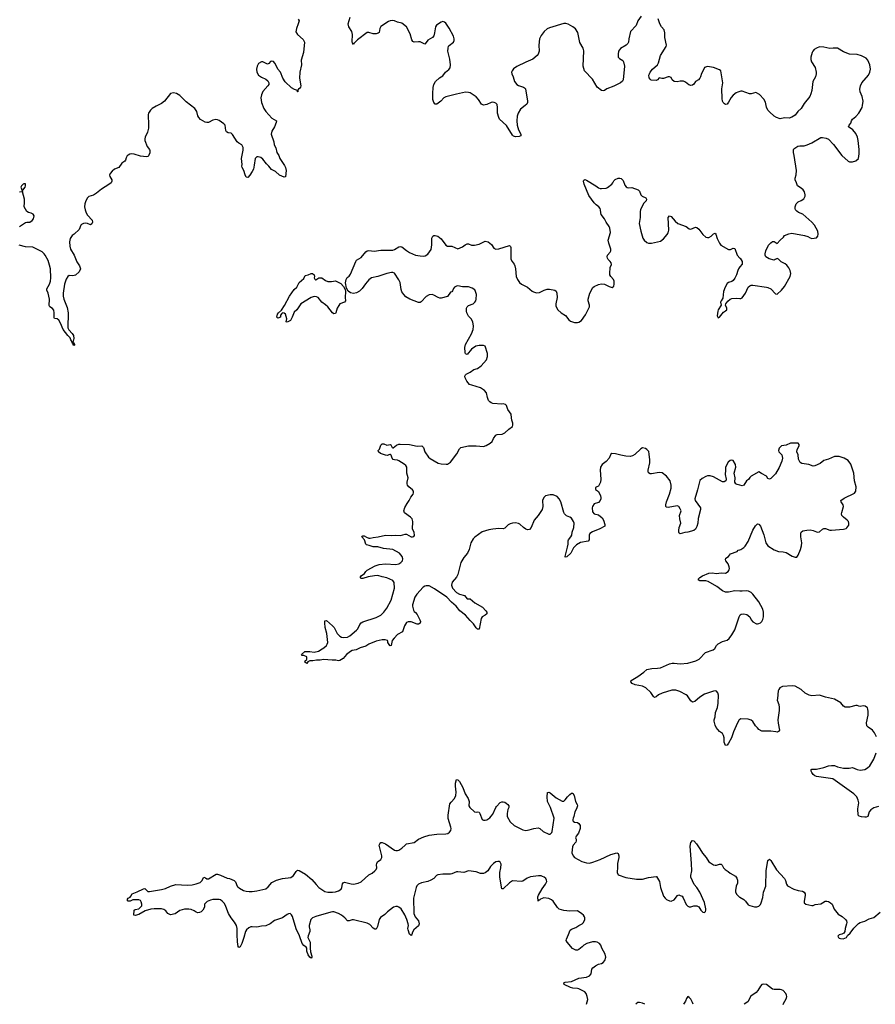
# Model space of a CAD drawing. Header units: inches. Extents: x 1839294 to 1929364, y 762242 to 909984.
# Tile 21 of 76: x 1910474 to 1921790, y 762247 to 775265. Entities that reach past the tile are written whole.
import ezdxf

# ---------------------------------------------------------------- set-up
doc = ezdxf.new("R2010")
doc.units = ezdxf.units.IN
doc.header["$MEASUREMENT"] = 0
for name, color, linetype in [('B9716', 7, 'Continuous'), ('B9717', 7, 'Continuous'), ('B9726', 7, 'Continuous'), ('B9727', 7, 'Continuous')]:
    doc.layers.add(name, color=color, linetype=linetype)

msp = doc.modelspace()

# ---------------------------------------------------------------- linework, layer by layer
at = {"layer": 'B9716', "color": 6, "elevation": 500}
for points in [[(1920000, 769110), (1919961, 769121), (1919945, 769130), (1919930, 769150), (1919938, 769210), (1919922, 769270), (1919944, 769350), (1919942, 769382), (1919910, 769435), (1919890, 769441), (1919870, 769437), (1919843, 769417), (1919808, 769350), (1919810, 769290), (1919802, 769270), (1919802, 769250), (1919819, 769190), (1919813, 769170), (1919790, 769153), (1919770, 769153), (1919650, 769220), (1919607, 769233), (1919570, 769234), (1919550, 769226), (1919500, 769200), (1919470, 769172), (1919440, 769050), (1919404, 768930), (1919408, 768910), (1919477, 768810), (1919479, 768790), (1919448, 768670), (1919442, 768610), (1919430, 768566), (1919412, 768530), (1919390, 768512), (1919309, 768491), (1919270, 768487), (1919210, 768467), (1919197, 768477), (1919191, 768490), (1919191, 768510), (1919197, 768550), (1919216, 768610), (1919205, 768665), (1919201, 768710), (1919220, 768770), (1919210, 768800), (1919190, 768827), (1919170, 768838), (1919050, 768815), (1919030, 768821), (1919021, 768830), (1919018, 768850), (1919027, 768890), (1919069, 768990), (1919088, 769070), (1919090, 769110), (1919076, 769170), (1919030, 769232), (1918970, 769272), (1918930, 769278), (1918830, 769260), (1918810, 769261), (1918792, 769272), (1918785, 769290), (1918784, 769310), (1918806, 769406), (1918808, 769448), (1918801, 769521), (1918794, 769554), (1918787, 769567), (1918770, 769584), (1918750, 769594), (1918710, 769603), (1918690, 769592), (1918610, 769517), (1918580, 769500), (1918549, 769491), (1918490, 769494), (1918426, 769506), (1918353, 769527), (1918305, 769530), (1918290, 769519), (1918271, 769469), (1918230, 769423), (1918178, 769382), (1918156, 769350), (1918149, 769310), (1918159, 769190), (1918154, 769150), (1918130, 769099), (1918105, 769090), (1918090, 769079), (1918087, 769070), (1918090, 769052), (1918117, 769037), (1918130, 769025), (1918155, 768970), (1918160, 768950), (1918158, 768930), (1918151, 768909), (1918130, 768881), (1918070, 768865), (1918050, 768830), (1918046, 768810), (1918050, 768760), (1918070, 768733), (1918130, 768719), (1918177, 768677), (1918193, 768650), (1918213, 768590), (1918214, 768570), (1918147, 768533), (1918048, 768492), (1918015, 768470), (1918004, 768450), (1918007, 768410), (1918004, 768390), (1917990, 768371), (1917890, 768354), (1917838, 768322), (1917797, 768283), (1917763, 768210), (1917710, 768162), (1917690, 768159), (1917686, 768170), (1917720, 768290), (1917726, 768330), (1917726, 768374), (1917731, 768390), (1917764, 768430), (1917774, 768450), (1917782, 768490), (1917803, 768550), (1917806, 768610), (1917799, 768630), (1917770, 768673), (1917750, 768688), (1917706, 768706), (1917678, 768730), (1917669, 768750), (1917631, 768890), (1917610, 768932), (1917581, 768961), (1917530, 768985), (1917490, 768985), (1917430, 768968), (1917406, 768950), (1917390, 768910), (1917392, 768828), (1917385, 768790), (1917332, 768710), (1917277, 768650), (1917237, 768550), (1917215, 768525), (1917190, 768520), (1917170, 768528), (1917138, 768550), (1917090, 768596), (1917070, 768606), (1917030, 768612), (1916990, 768608), (1916960, 768600), (1916933, 768587), (1916890, 768542), (1916870, 768534), (1916810, 768537), (1916730, 768529), (1916680, 768520), (1916590, 768492), (1916495, 768425), (1916470, 768402), (1916440, 768350), (1916419, 768261), (1916397, 768210), (1916347, 768153), (1916309, 768090), (1916269, 767930), (1916250, 767895), (1916193, 767827), (1916184, 767790), (1916200, 767750), (1916250, 767693), (1916290, 767669), (1916355, 767650), (1916390, 767607), (1916430, 767607), (1916494, 767554), (1916596, 767496), (1916640, 767450), (1916650, 767430), (1916650, 767410), (1916630, 767390), (1916591, 767369), (1916575, 767350), (1916550, 767206), (1916530, 767206), (1916510, 767225), (1916477, 767277), (1916430, 767323), (1916370, 767392), (1916296, 767450), (1916247, 767510), (1916183, 767563), (1916125, 767630), (1915962, 767742), (1915890, 767778), (1915870, 767782), (1915850, 767780), (1915830, 767774), (1915810, 767761), (1915725, 767670), (1915699, 767630), (1915668, 767530), (1915667, 767510), (1915680, 767460), (1915690, 767442), (1915710, 767426), (1915730, 767399), (1915766, 767330), (1915773, 767310), (1915772, 767288), (1915750, 767275), (1915730, 767273), (1915650, 767302), (1915610, 767303), (1915590, 767296), (1915564, 767250), (1915535, 767170), (1915470, 767136), (1915426, 767090), (1915402, 767058), (1915387, 766993), (1915373, 766987), (1915367, 766990), (1915343, 767030), (1915344, 767050), (1915338, 767058), (1915308, 767068), (1915268, 767068), (1915190, 767047), (1915091, 767009), (1915050, 766984), (1914979, 766961), (1914925, 766935), (1914870, 766923), (1914850, 766913), (1914798, 766870), (1914750, 766820), (1914710, 766793), (1914690, 766789), (1914657, 766797), (1914605, 766795), (1914494, 766806), (1914450, 766799), (1914401, 766799), (1914350, 766788), (1914311, 766789), (1914284, 766776), (1914270, 766755), (1914245, 766770), (1914249, 766790), (1914273, 766807), (1914270, 766842), (1914230, 766861), (1914210, 766859), (1914199, 766870), (1914244, 766910), (1914310, 766912), (1914370, 766905), (1914424, 766916), (1914475, 766945), (1914498, 766962), (1914530, 766990), (1914542, 767010), (1914548, 767030), (1914538, 767150), (1914516, 767230), (1914508, 767292), (1914510, 767318), (1914530, 767320), (1914613, 767250), (1914631, 767230), (1914674, 767150), (1914710, 767114), (1914730, 767101), (1914750, 767095), (1914810, 767103), (1914840, 767120), (1914930, 767194), (1914944, 767210), (1914973, 767270), (1914990, 767292), (1915010, 767306), (1915190, 767361), (1915250, 767392), (1915290, 767430), (1915330, 767486), (1915386, 767590), (1915429, 767750), (1915425, 767825), (1915411, 767851), (1915330, 767886), (1915270, 767897), (1915210, 767916), (1915167, 767913), (1915082, 767898), (1915010, 767879), (1914990, 767878), (1914975, 767890), (1914988, 767910), (1915036, 767944), (1915051, 767970), (1915070, 767987), (1915174, 768046), (1915230, 768062), (1915310, 768072), (1915450, 768064), (1915490, 768073), (1915513, 768087), (1915536, 768110), (1915541, 768139), (1915534, 768170), (1915499, 768210), (1915410, 768262), (1915287, 768273), (1915210, 768294), (1915150, 768295), (1915095, 768315), (1915062, 768322), (1915050, 768330), (1915036, 768390), (1915001, 768430), (1915005, 768435), (1915010, 768441), (1915030, 768443), (1915062, 768422), (1915090, 768412), (1915110, 768412), (1915150, 768421), (1915213, 768427), (1915310, 768451), (1915390, 768447), (1915450, 768452), (1915510, 768446), (1915570, 768465), (1915590, 768462), (1915650, 768430), (1915670, 768426), (1915687, 768433), (1915695, 768445), (1915689, 768490), (1915670, 768530), (1915673, 768630), (1915665, 768665), (1915644, 768690), (1915565, 768745), (1915554, 768770), (1915566, 768814), (1915597, 768870), (1915627, 768910), (1915649, 768951), (1915677, 768990), (1915680, 769010), (1915680, 769030), (1915671, 769050), (1915620, 769090), (1915605, 769110), (1915599, 769130), (1915599, 769150), (1915613, 769210), (1915595, 769270), (1915593, 769350), (1915580, 769370), (1915558, 769390), (1915490, 769432), (1915470, 769440), (1915430, 769444), (1915412, 769452), (1915398, 769470), (1915387, 769507), (1915377, 769517), (1915370, 769518), (1915336, 769504), (1915310, 769506), (1915244, 769530), (1915219, 769550), (1915215, 769570), (1915232, 769588), (1915250, 769641), (1915270, 769659), (1915290, 769657), (1915330, 769639), (1915374, 769650), (1915384, 769644), (1915398, 769610), (1915410, 769598), (1915414, 769606), (1915459, 769641), (1915487, 769653), (1915505, 769655), (1915630, 769648), (1915730, 769626), (1915791, 769631), (1915815, 769610), (1915833, 769550), (1915882, 769482), (1915902, 769462), (1916010, 769400), (1916048, 769392), (1916113, 769387), (1916130, 769390), (1916170, 769416), (1916257, 769523), (1916289, 769591), (1916310, 769609), (1916410, 769633), (1916510, 769633), (1916610, 769624), (1916645, 769635), (1916695, 769665), (1916722, 769690), (1916742, 769730), (1916770, 769770), (1916790, 769782), (1916853, 769787), (1916890, 769802), (1916942, 769850), (1916990, 769885), (1916996, 769904), (1916995, 769930), (1916983, 769970), (1916980, 770000)], [(1920000, 767710), (1919930, 767712), (1919850, 767696), (1919810, 767697), (1919770, 767712), (1919693, 767770), (1919578, 767838), (1919550, 767847), (1919467, 767847), (1919454, 767854), (1919448, 767870), (1919470, 767890), (1919505, 767910), (1919590, 767947), (1919630, 767951), (1919690, 767945), (1919750, 767953), (1919810, 767949), (1919843, 767970), (1919857, 767990), (1919863, 768010), (1919859, 768030), (1919842, 768070), (1919815, 768110), (1919809, 768130), (1919814, 768146), (1919848, 768170), (1919876, 768204), (1919964, 768236), (1919978, 768250), (1920000, 768257)], [(1920000, 766014), (1919990, 766008), (1919965, 765970), (1919914, 765850), (1919888, 765770), (1919850, 765699), (1919830, 765673), (1919810, 765669), (1919791, 765711), (1919790, 765770), (1919782, 765802), (1919767, 765827), (1919730, 765852), (1919685, 765905), (1919670, 765939), (1919657, 765990), (1919659, 766010), (1919672, 766050), (1919676, 766104), (1919701, 766170), (1919711, 766230), (1919714, 766334), (1919706, 766366), (1919690, 766388), (1919670, 766393), (1919648, 766388), (1919530, 766348), (1919467, 766310), (1919401, 766250), (1919370, 766243), (1919350, 766259), (1919306, 766326), (1919290, 766341), (1919205, 766385), (1919150, 766402), (1919098, 766402), (1918970, 766362), (1918922, 766338), (1918890, 766313), (1918870, 766304), (1918855, 766315), (1918821, 766370), (1918753, 766433), (1918710, 766453), (1918615, 766470), (1918575, 766490), (1918555, 766510), (1918562, 766530), (1918650, 766583), (1918730, 766639), (1918770, 766675), (1918833, 766687), (1918910, 766690), (1918950, 766698), (1919030, 766729), (1919070, 766750), (1919102, 766758), (1919130, 766759), (1919210, 766749), (1919310, 766757), (1919417, 766790), (1919461, 766810), (1919543, 766897), (1919644, 766936), (1919666, 766950), (1919690, 766990), (1919710, 767012), (1919770, 767043), (1919830, 767061), (1919858, 767082), (1919891, 767130), (1919930, 767199), (1919991, 767369), (1920000, 767388)], [(1917972, 762249), (1917986, 762310), (1917978, 762350), (1917964, 762390), (1917950, 762410), (1917870, 762453), (1917850, 762458), (1917790, 762459), (1917758, 762470), (1917673, 762510), (1917669, 762530), (1917690, 762538), (1917772, 762548), (1917870, 762591), (1917972, 762608), (1918010, 762624), (1918030, 762650), (1918042, 762710), (1918055, 762730), (1918090, 762758), (1918130, 762776), (1918170, 762786), (1918190, 762798), (1918212, 762828), (1918224, 762870), (1918219, 762910), (1918175, 762990), (1918158, 763030), (1918142, 763050), (1918110, 763067), (1918090, 763073), (1918050, 763073), (1917975, 763050), (1917936, 763030), (1917914, 763006), (1917867, 762973), (1917850, 762965), (1917830, 762964), (1917810, 762970), (1917787, 762987), (1917714, 763070), (1917703, 763090), (1917704, 763110), (1917734, 763170), (1917754, 763226), (1917770, 763241), (1917830, 763261), (1917870, 763289), (1917915, 763310), (1917932, 763330), (1917947, 763370), (1917950, 763390), (1917945, 763405), (1917930, 763427), (1917910, 763445), (1917850, 763483), (1917750, 763479), (1917670, 763489), (1917610, 763504), (1917586, 763526), (1917530, 763610), (1917508, 763628), (1917470, 763645), (1917407, 763653), (1917363, 763637), (1917350, 763625), (1917337, 763623), (1917330, 763609), (1917328, 763668), (1917334, 763690), (1917384, 763776), (1917430, 763834), (1917444, 763870), (1917443, 763890), (1917432, 763910), (1917410, 763930), (1917390, 763938), (1917370, 763944), (1917334, 763946), (1917230, 763933), (1917187, 763913), (1917130, 763875), (1917110, 763870), (1916990, 763878), (1916950, 763852), (1916870, 763776), (1916850, 763774), (1916824, 763930), (1916826, 763990), (1916839, 764050), (1916841, 764101), (1916828, 764128), (1916815, 764135), (1916797, 764137), (1916770, 764130), (1916742, 764110), (1916701, 764070), (1916666, 764010), (1916630, 763984), (1916610, 763977), (1916570, 763978), (1916510, 763998), (1916410, 764010), (1916350, 763990), (1916270, 764000), (1916250, 763999), (1916190, 763973), (1916170, 763969), (1916070, 763968), (1916002, 763958), (1915987, 763950), (1915949, 763910), (1915913, 763887), (1915870, 763871), (1915787, 763853), (1915750, 763835), (1915727, 763813), (1915717, 763790), (1915684, 763650), (1915686, 763450), (1915705, 763405), (1915748, 763350), (1915758, 763310), (1915750, 763285), (1915688, 763232), (1915670, 763202), (1915661, 763170), (1915650, 763157), (1915630, 763175), (1915610, 763234), (1915607, 763250), (1915614, 763290), (1915611, 763310), (1915593, 763370), (1915568, 763430), (1915517, 763510), (1915490, 763533), (1915470, 763540), (1915450, 763542), (1915418, 763530), (1915339, 763470), (1915304, 763436), (1915244, 763396), (1915229, 763370), (1915206, 763274), (1915190, 763241), (1915170, 763241), (1915150, 763255), (1915103, 763303), (1915070, 763320), (1914890, 763365), (1914870, 763365), (1914830, 763350), (1914810, 763350), (1914772, 763392), (1914730, 763427), (1914690, 763448), (1914630, 763469), (1914610, 763471), (1914590, 763466), (1914390, 763410), (1914348, 763390), (1914326, 763370), (1914301, 763290), (1914302, 763270), (1914313, 763230), (1914313, 763210), (1914287, 763153), (1914286, 763130), (1914314, 763070), (1914315, 762990), (1914322, 762942), (1914338, 762882), (1914339, 762870), (1914330, 762859), (1914310, 762869), (1914290, 762902), (1914270, 762949), (1914270, 762990), (1914262, 763002), (1914230, 763024), (1914210, 763050), (1914173, 763153), (1914130, 763245), (1914080, 763410), (1914070, 763432), (1914050, 763448), (1914030, 763444), (1914010, 763433), (1913950, 763392), (1913846, 763354), (1913786, 763310), (1913730, 763284), (1913670, 763282), (1913610, 763265), (1913550, 763272), (1913530, 763270), (1913503, 763257), (1913473, 763230), (1913461, 763210), (1913440, 763130), (1913410, 763049), (1913390, 763009), (1913370, 762998), (1913364, 763010), (1913355, 763075), (1913349, 763169), (1913349, 763250), (1913340, 763290), (1913315, 763335), (1913272, 763390), (1913234, 763450), (1913202, 763542), (1913181, 763581), (1913152, 763612), (1913130, 763627), (1913110, 763632), (1913029, 763631), (1912996, 763624), (1912955, 763605), (1912934, 763590), (1912919, 763570), (1912916, 763530), (1912895, 763490), (1912873, 763470), (1912850, 763460), (1912830, 763458), (1912810, 763465), (1912783, 763483), (1912741, 763501), (1912710, 763507), (1912653, 763507), (1912594, 763486), (1912530, 763444), (1912470, 763432), (1912450, 763439), (1912434, 763450), (1912405, 763485), (1912382, 763502), (1912350, 763508), (1912251, 763509), (1912210, 763505), (1912135, 763485), (1912050, 763436), (1912001, 763421), (1911985, 763425), (1911989, 763491), (1912000, 763500), (1912049, 763510), (1912089, 763550), (1912089, 763570), (1912080, 763600), (1912070, 763618), (1912050, 763629), (1911970, 763629), (1911934, 763610), (1911910, 763609), (1911895, 763630), (1911909, 763650), (1911935, 763665), (1911944, 763676), (1911963, 763710), (1912027, 763733), (1912110, 763776), (1912130, 763778), (1912170, 763739), (1912190, 763739), (1912350, 763764), (1912401, 763779), (1912469, 763810), (1912538, 763830), (1912690, 763821), (1912753, 763827), (1912810, 763840), (1912862, 763858), (1912882, 763878), (1912910, 763926), (1912930, 763919), (1912950, 763904), (1912970, 763906), (1913074, 763966), (1913090, 763966), (1913130, 763955), (1913216, 763916), (1913250, 763910), (1913310, 763884), (1913327, 763867), (1913350, 763810), (1913359, 763799), (1913381, 763781), (1913434, 763754), (1913470, 763743), (1913510, 763738), (1913550, 763738), (1913610, 763747), (1913730, 763776), (1913760, 763800), (1913810, 763857), (1913870, 763889), (1913951, 763909), (1914058, 763922), (1914094, 763950), (1914130, 764001), (1914150, 764019), (1914170, 764018), (1914253, 763970), (1914339, 763899), (1914393, 763830), (1914432, 763792), (1914510, 763740), (1914550, 763730), (1914610, 763728), (1914650, 763733), (1914690, 763746), (1914724, 763770), (1914735, 763790), (1914742, 763838), (1914750, 763855), (1914770, 763863), (1914860, 763840), (1914890, 763836), (1914952, 763850), (1914990, 763868), (1915090, 763959), (1915137, 763983), (1915170, 764010), (1915187, 764030), (1915196, 764050), (1915194, 764090), (1915198, 764110), (1915208, 764130), (1915250, 764162), (1915262, 764190), (1915262, 764210), (1915230, 764350), (1915236, 764370), (1915250, 764387), (1915270, 764385), (1915310, 764367), (1915430, 764285), (1915450, 764279), (1915470, 764280), (1915490, 764287), (1915529, 764310), (1915570, 764353), (1915590, 764367), (1915690, 764386), (1915750, 764430), (1915817, 764463), (1915890, 764484), (1915990, 764498), (1916110, 764499), (1916135, 764505), (1916159, 764521), (1916175, 764545), (1916179, 764570), (1916176, 764590), (1916142, 764702), (1916141, 764750), (1916164, 764896), (1916179, 764921), (1916225, 764970), (1916240, 765010), (1916245, 765050), (1916237, 765130), (1916239, 765170), (1916250, 765219), (1916270, 765217), (1916290, 765193), (1916335, 765115), (1916366, 765030), (1916406, 764970), (1916417, 764930), (1916415, 764870), (1916427, 764850), (1916490, 764794), (1916510, 764788), (1916530, 764791), (1916550, 764786), (1916561, 764770), (1916591, 764691), (1916610, 764681), (1916630, 764681), (1916650, 764685), (1916690, 764712), (1916710, 764733), (1916730, 764763), (1916769, 764850), (1916778, 764862), (1916830, 764916), (1916850, 764926), (1916870, 764926), (1916890, 764920), (1916908, 764908), (1916928, 764890), (1916942, 764870), (1916943, 764850), (1916930, 764822), (1916920, 764770), (1916921, 764730), (1916959, 764659), (1917012, 764612), (1917130, 764556), (1917170, 764544), (1917210, 764552), (1917272, 764572), (1917330, 764580), (1917352, 764572), (1917396, 764530), (1917470, 764496), (1917490, 764496), (1917510, 764517), (1917514, 764530), (1917543, 764710), (1917493, 764850), (1917456, 764930), (1917448, 764990), (1917453, 765047), (1917470, 765053), (1917490, 765044), (1917570, 764975), (1917650, 764935), (1917670, 764933), (1917690, 764950), (1917719, 764990), (1917750, 765022), (1917770, 765037), (1917790, 765037), (1917808, 765010), (1917826, 764930), (1917845, 764890), (1917849, 764870), (1917838, 764830), (1917818, 764790), (1917804, 764730), (1917793, 764710), (1917788, 764690), (1917790, 764678), (1917793, 764670), (1917810, 764656), (1917850, 764650), (1917870, 764639), (1917885, 764610), (1917888, 764590), (1917888, 764570), (1917865, 764510), (1917834, 764470), (1917825, 764450), (1917833, 764430), (1917833, 764410), (1917827, 764393), (1917793, 764350), (1917783, 764330), (1917774, 764250), (1917792, 764210), (1917813, 764190), (1917910, 764136), (1917970, 764116), (1918010, 764113), (1918055, 764125), (1918150, 764162), (1918290, 764230), (1918371, 764250), (1918390, 764239), (1918398, 764210), (1918398, 764190), (1918382, 764110), (1918381, 764059), (1918374, 763990), (1918390, 763961), (1918490, 763925), (1918630, 763902), (1918710, 763902), (1918790, 763924), (1918890, 763939), (1918896, 763936), (1918936, 763870), (1918950, 763790), (1918990, 763679), (1919010, 763650), (1919030, 763634), (1919070, 763615), (1919090, 763611), (1919129, 763630), (1919172, 763688), (1919190, 763693), (1919210, 763688), (1919235, 763675), (1919250, 763657), (1919290, 763567), (1919310, 763544), (1919330, 763535), (1919350, 763535), (1919390, 763548), (1919431, 763551), (1919457, 763537), (1919484, 763490), (1919510, 763467), (1919530, 763459), (1919544, 763476), (1919549, 763490), (1919549, 763511), (1919530, 763595), (1919468, 763730), (1919430, 763790), (1919396, 763830), (1919351, 763930), (1919350, 763950), (1919361, 764010), (1919360, 764110), (1919340, 764340), (1919350, 764386), (1919370, 764411), (1919390, 764407), (1919427, 764367), (1919470, 764304), (1919504, 764244), (1919552, 764190), (1919590, 764133), (1919610, 764116), (1919650, 764091), (1919670, 764086), (1919690, 764086), (1919730, 764098), (1919750, 764099), (1919765, 764085), (1919783, 764050), (1919803, 764030), (1919844, 764004), (1919870, 763980), (1919940, 763940), (1919957, 763917), (1919967, 763887), (1919967, 763850), (1919950, 763810), (1919941, 763750), (1919942, 763730), (1919959, 763699), (1919988, 763670), (1920000, 763663)], [(1919380, 762248), (1919372, 762272), (1919350, 762314), (1919330, 762339), (1919310, 762349), (1919294, 762326), (1919280, 762290), (1919254, 762248)], [(1918740, 762248), (1918710, 762263), (1918670, 762273), (1918650, 762270), (1918626, 762254), (1918622, 762248)]]:
    msp.add_lwpolyline(points, dxfattribs=at)
at = {"layer": 'B9717', "color": 6, "elevation": 500}
for points in [[(1914159, 775270), (1914168, 775250), (1914159, 775210), (1914133, 775150), (1914126, 775106), (1914148, 775070), (1914224, 775004), (1914239, 774970), (1914226, 774830), (1914195, 774730), (1914201, 774670), (1914178, 774570), (1914175, 774490), (1914192, 774390), (1914186, 774374), (1914170, 774353), (1914162, 774350), (1914152, 774330), (1914154, 774310), (1914148, 774310), (1914146, 774330), (1914110, 774343), (1914070, 774365), (1913983, 774443), (1913954, 774490), (1913922, 774570), (1913887, 774610), (1913872, 774650), (1913849, 774690), (1913830, 774712), (1913810, 774717), (1913790, 774713), (1913770, 774685), (1913750, 774679), (1913690, 774709), (1913670, 774709), (1913634, 774686), (1913615, 774650), (1913607, 774610), (1913611, 774570), (1913631, 774530), (1913670, 774503), (1913730, 774477), (1913755, 774455), (1913768, 774430), (1913768, 774410), (1913756, 774390), (1913690, 774315), (1913670, 774273), (1913664, 774230), (1913672, 774172), (1913704, 774090), (1913730, 774050), (1913810, 773965), (1913871, 773930), (1913867, 773907), (1913846, 773850), (1913808, 773790), (1913800, 773750), (1913833, 773650), (1913839, 773610), (1913860, 773570), (1913875, 773510), (1913900, 773470), (1913916, 773430), (1913977, 773337), (1913988, 773310), (1913998, 773270), (1913990, 773188), (1913970, 773183), (1913910, 773210), (1913857, 773257), (1913804, 773284), (1913768, 773330), (1913738, 773358), (1913690, 773421), (1913663, 773443), (1913630, 773453), (1913610, 773450), (1913586, 773430), (1913577, 773343), (1913565, 773290), (1913550, 773260), (1913519, 773210), (1913490, 773179), (1913470, 773181), (1913454, 773214), (1913438, 773270), (1913415, 773310), (1913412, 773330), (1913415, 773350), (1913406, 773430), (1913430, 773542), (1913430, 773574), (1913410, 773610), (1913372, 773632), (1913351, 773651), (1913290, 773749), (1913270, 773763), (1913230, 773770), (1913210, 773781), (1913201, 773801), (1913190, 773869), (1913176, 773890), (1913110, 773932), (1913090, 773942), (1913070, 773945), (1913030, 773935), (1912970, 773906), (1912950, 773904), (1912929, 773909), (1912867, 773947), (1912845, 773970), (1912830, 773995), (1912816, 774050), (1912791, 774091), (1912677, 774177), (1912590, 774262), (1912546, 774290), (1912510, 774296), (1912470, 774289), (1912390, 774189), (1912350, 774159), (1912278, 774122), (1912226, 774090), (1912206, 774070), (1912178, 774030), (1912171, 774010), (1912178, 773870), (1912176, 773830), (1912163, 773777), (1912135, 773710), (1912131, 773689), (1912131, 773670), (1912159, 773590), (1912190, 773550), (1912195, 773535), (1912195, 773505), (1912177, 773463), (1912170, 773457), (1912150, 773454), (1912110, 773457), (1912070, 773462), (1911990, 773488), (1911950, 773490), (1911930, 773485), (1911910, 773475), (1911897, 773463), (1911881, 773439), (1911872, 773408), (1911864, 773396), (1911825, 773370), (1911787, 773313), (1911730, 773290), (1911699, 773261), (1911671, 773230), (1911663, 773210), (1911668, 773190), (1911693, 773150), (1911693, 773130), (1911682, 773110), (1911653, 773087), (1911555, 773025), (1911490, 772970), (1911450, 772947), (1911390, 772927), (1911370, 772909), (1911347, 772870), (1911336, 772830), (1911332, 772790), (1911340, 772750), (1911352, 772710), (1911370, 772679), (1911434, 772614), (1911436, 772590), (1911430, 772567), (1911410, 772555), (1911371, 772571), (1911346, 772574), (1911318, 772570), (1911290, 772556), (1911284, 772550), (1911260, 772490), (1911194, 772430), (1911166, 772410), (1911140, 772370), (1911134, 772326), (1911137, 772270), (1911148, 772230), (1911193, 772153), (1911230, 772065), (1911264, 772010), (1911276, 771970), (1911259, 771930), (1911213, 771887), (1911178, 771878), (1911130, 771883), (1911110, 771870), (1911090, 771836), (1911065, 771770), (1911049, 771650), (1911051, 771610), (1911059, 771570), (1911100, 771460), (1911113, 771390), (1911111, 771190), (1911123, 771163), (1911170, 771118), (1911187, 771090), (1911192, 771050), (1911178, 770998), (1911190, 770991), (1911201, 770970), (1911198, 770962), (1911190, 770959), (1911182, 770970), (1911181, 770979), (1911186, 770986), (1911170, 770989), (1911167, 771007), (1911150, 771034), (1911141, 771061), (1911110, 771090), (1911050, 771167), (1911014, 771254), (1910992, 771292), (1910970, 771309), (1910935, 771315), (1910930, 771322), (1910932, 771388), (1910924, 771424), (1910906, 771446), (1910874, 771470), (1910866, 771486), (1910870, 771570), (1910851, 771650), (1910832, 771690), (1910832, 771708), (1910870, 771770), (1910881, 771810), (1910886, 771854), (1910880, 771970), (1910870, 772019), (1910850, 772082), (1910813, 772153), (1910799, 772170), (1910770, 772195), (1910650, 772257), (1910550, 772262), (1910465, 772285)], [(1918691, 775310), (1918651, 775250), (1918626, 775190), (1918553, 775107), (1918528, 775010), (1918525, 774970), (1918516, 774950), (1918495, 774930), (1918418, 774882), (1918393, 774850), (1918387, 774810), (1918391, 774770), (1918405, 774750), (1918450, 774727), (1918460, 774710), (1918474, 774650), (1918455, 774470), (1918447, 774453), (1918419, 774430), (1918330, 774386), (1918241, 774350), (1918210, 774329), (1918190, 774323), (1918170, 774329), (1918110, 774374), (1918050, 774477), (1917944, 774590), (1917926, 774650), (1917934, 774854), (1917924, 774890), (1917883, 774963), (1917854, 775094), (1917824, 775144), (1917791, 775171), (1917728, 775208), (1917696, 775216), (1917670, 775216), (1917481, 775159), (1917450, 775144), (1917410, 775110), (1917370, 775054), (1917350, 775010), (1917340, 774930), (1917342, 774850), (1917330, 774810), (1917319, 774790), (1917259, 774741), (1917170, 774705), (1917050, 774647), (1917005, 774615), (1916985, 774590), (1916980, 774570), (1916982, 774550), (1917000, 774510), (1917019, 774450), (1917050, 774410), (1917070, 774396), (1917135, 774375), (1917150, 774366), (1917165, 774350), (1917192, 774190), (1917190, 774170), (1917179, 774150), (1917159, 774130), (1917096, 774084), (1917065, 774030), (1917055, 773990), (1917050, 773930), (1917055, 773870), (1917070, 773810), (1917102, 773750), (1917103, 773730), (1917080, 773720), (1917030, 773718), (1917006, 773726), (1916990, 773738), (1916910, 773866), (1916820, 773950), (1916810, 773970), (1916795, 774030), (1916795, 774105), (1916790, 774144), (1916770, 774163), (1916750, 774172), (1916730, 774176), (1916710, 774172), (1916650, 774144), (1916610, 774136), (1916599, 774139), (1916583, 774150), (1916542, 774210), (1916510, 774244), (1916430, 774296), (1916410, 774304), (1916370, 774307), (1916250, 774281), (1916110, 774244), (1916084, 774230), (1916043, 774190), (1915990, 774148), (1915970, 774148), (1915951, 774171), (1915940, 774210), (1915936, 774290), (1915941, 774370), (1915951, 774410), (1915972, 774450), (1916025, 774495), (1916070, 774524), (1916105, 774570), (1916150, 774608), (1916165, 774630), (1916170, 774670), (1916164, 774744), (1916138, 774850), (1916139, 774890), (1916146, 774914), (1916154, 774926), (1916209, 774970), (1916220, 774990), (1916220, 775010), (1916210, 775049), (1916155, 775155), (1916110, 775219), (1916090, 775234), (1916070, 775239), (1916050, 775234), (1915987, 775193), (1915971, 775170), (1915962, 775090), (1915950, 775050), (1915932, 775028), (1915870, 774995), (1915850, 774964), (1915830, 774943), (1915770, 774971), (1915750, 774973), (1915690, 774969), (1915675, 774975), (1915658, 774998), (1915636, 775076), (1915590, 775170), (1915530, 775219), (1915470, 775233), (1915430, 775251), (1915410, 775255), (1915372, 775250), (1915350, 775242), (1915250, 775173), (1915238, 775150), (1915226, 775094), (1915215, 775085), (1915190, 775080), (1915150, 775080), (1915090, 775095), (1915070, 775096), (1914940, 775000), (1914894, 774950), (1914890, 774938), (1914877, 774957), (1914872, 774972), (1914874, 775070), (1914866, 775110), (1914826, 775170), (1914817, 775210), (1914843, 775297)], [(1920000, 774317), (1919970, 774308), (1919950, 774300), (1919910, 774268), (1919885, 774235), (1919850, 774173), (1919830, 774149), (1919810, 774145), (1919794, 774154), (1919779, 774170), (1919770, 774189), (1919763, 774223), (1919761, 774350), (1919771, 774430), (1919747, 774587), (1919730, 774602), (1919650, 774635), (1919570, 774645), (1919530, 774633), (1919522, 774610), (1919490, 774554), (1919480, 774510), (1919469, 774490), (1919450, 774472), (1919413, 774450), (1919389, 774411), (1919370, 774398), (1919350, 774396), (1919323, 774403), (1919281, 774441), (1919253, 774453), (1919211, 774451), (1919170, 774442), (1919130, 774447), (1919102, 774470), (1919090, 774499), (1919070, 774510), (1919050, 774510), (1918987, 774487), (1918967, 774487), (1918930, 774497), (1918909, 774471), (1918890, 774461), (1918827, 774467), (1918810, 774478), (1918797, 774497), (1918796, 774530), (1918804, 774550), (1918814, 774570), (1918844, 774610), (1918911, 774669), (1918924, 774696), (1918948, 774790), (1919025, 774910), (1919030, 774930), (1919007, 775030), (1919005, 775090), (1918997, 775130), (1918961, 775170), (1918940, 775210), (1918917, 775277)], [(1916980, 770000), (1916975, 770050), (1916930, 770113), (1916910, 770165), (1916898, 770178), (1916870, 770187), (1916850, 770184), (1916730, 770192), (1916710, 770198), (1916690, 770212), (1916676, 770230), (1916661, 770270), (1916647, 770330), (1916622, 770362), (1916570, 770398), (1916452, 770432), (1916424, 770444), (1916403, 770463), (1916387, 770487), (1916366, 770530), (1916361, 770550), (1916369, 770570), (1916380, 770580), (1916430, 770606), (1916479, 770641), (1916530, 770653), (1916578, 770690), (1916647, 770770), (1916662, 770810), (1916662, 770850), (1916630, 770948), (1916610, 770959), (1916550, 770958), (1916507, 770950), (1916448, 770910), (1916390, 770838), (1916370, 770846), (1916364, 770864), (1916360, 770930), (1916368, 770970), (1916450, 771110), (1916470, 771170), (1916475, 771215), (1916467, 771270), (1916443, 771310), (1916410, 771346), (1916387, 771390), (1916382, 771410), (1916382, 771450), (1916393, 771470), (1916410, 771485), (1916470, 771510), (1916494, 771530), (1916506, 771550), (1916513, 771570), (1916515, 771630), (1916504, 771670), (1916492, 771692), (1916457, 771717), (1916410, 771731), (1916330, 771735), (1916270, 771745), (1916250, 771742), (1916226, 771730), (1916209, 771710), (1916199, 771681), (1916191, 771669), (1916170, 771661), (1916130, 771605), (1916050, 771582), (1916030, 771583), (1916010, 771590), (1915950, 771625), (1915930, 771630), (1915890, 771627), (1915850, 771606), (1915784, 771536), (1915770, 771527), (1915750, 771526), (1915632, 771572), (1915582, 771602), (1915553, 771630), (1915530, 771669), (1915520, 771700), (1915506, 771790), (1915490, 771825), (1915430, 771913), (1915410, 771923), (1915390, 771923), (1915331, 771910), (1915211, 771869), (1915126, 771850), (1915090, 771827), (1915047, 771773), (1915005, 771710), (1914970, 771674), (1914930, 771655), (1914890, 771647), (1914850, 771654), (1914818, 771678), (1914796, 771716), (1914784, 771784), (1914791, 771829), (1914805, 771855), (1914830, 771876), (1914850, 771902), (1914919, 772070), (1914930, 772087), (1914990, 772119), (1915050, 772197), (1915070, 772210), (1915090, 772214), (1915163, 772203), (1915250, 772217), (1915410, 772217), (1915430, 772225), (1915490, 772262), (1915510, 772268), (1915530, 772262), (1915590, 772213), (1915629, 772189), (1915710, 772154), (1915770, 772142), (1915810, 772139), (1915837, 772143), (1915870, 772163), (1915915, 772225), (1915925, 772290), (1915924, 772377), (1915937, 772403), (1915949, 772410), (1915969, 772411), (1916002, 772402), (1916050, 772368), (1916110, 772285), (1916130, 772271), (1916190, 772270), (1916270, 772237), (1916330, 772261), (1916367, 772290), (1916390, 772300), (1916410, 772302), (1916450, 772285), (1916490, 772284), (1916550, 772296), (1916630, 772336), (1916670, 772330), (1916714, 772294), (1916746, 772246), (1916770, 772232), (1916810, 772235), (1916950, 772279), (1916967, 772267), (1916971, 772251), (1916970, 772101), (1916985, 772070), (1917014, 772034), (1917024, 772010), (1917033, 771970), (1917042, 771870), (1917056, 771830), (1917083, 771790), (1917110, 771767), (1917188, 771728), (1917250, 771674), (1917270, 771665), (1917310, 771656), (1917350, 771659), (1917410, 771690), (1917450, 771702), (1917482, 771702), (1917551, 771690), (1917570, 771674), (1917578, 771650), (1917581, 771590), (1917565, 771510), (1917564, 771484), (1917567, 771467), (1917591, 771430), (1917634, 771390), (1917692, 771352), (1917738, 771298), (1917760, 771280), (1917810, 771262), (1917850, 771262), (1917870, 771267), (1917903, 771290), (1917958, 771362), (1918001, 771450), (1918008, 771470), (1918008, 771490), (1917991, 771550), (1917991, 771570), (1918013, 771650), (1918054, 771726), (1918070, 771738), (1918130, 771765), (1918170, 771774), (1918208, 771768), (1918270, 771736), (1918310, 771726), (1918330, 771742), (1918338, 771770), (1918336, 771810), (1918329, 771830), (1918290, 771869), (1918280, 771890), (1918277, 771910), (1918284, 771990), (1918299, 772030), (1918298, 772050), (1918284, 772070), (1918256, 772096), (1918247, 772110), (1918244, 772130), (1918248, 772150), (1918283, 772190), (1918293, 772210), (1918293, 772230), (1918264, 772310), (1918257, 772350), (1918286, 772450), (1918279, 772510), (1918272, 772530), (1918230, 772590), (1918210, 772633), (1918165, 772690), (1918159, 772710), (1918157, 772750), (1918150, 772770), (1918134, 772790), (1918097, 772817), (1918070, 772845), (1918002, 772942), (1917939, 773090), (1917932, 773130), (1917935, 773145), (1917948, 773152), (1917970, 773144), (1918093, 773070), (1918130, 773043), (1918150, 773034), (1918170, 773032), (1918230, 773039), (1918250, 773047), (1918304, 773090), (1918320, 773110), (1918330, 773133), (1918350, 773154), (1918390, 773171), (1918410, 773171), (1918430, 773164), (1918457, 773137), (1918479, 773079), (1918495, 773055), (1918507, 773047), (1918524, 773044), (1918570, 773045), (1918655, 773015), (1918670, 772999), (1918690, 772950), (1918706, 772930), (1918754, 772910), (1918759, 772899), (1918762, 772890), (1918758, 772870), (1918725, 772835), (1918685, 772750), (1918680, 772730), (1918681, 772650), (1918665, 772570), (1918688, 772470), (1918717, 772377), (1918732, 772350), (1918770, 772319), (1918790, 772310), (1918830, 772309), (1918950, 772339), (1918990, 772369), (1919037, 772423), (1919051, 772449), (1919057, 772483), (1919050, 772650), (1919070, 772673), (1919090, 772665), (1919142, 772602), (1919178, 772570), (1919289, 772529), (1919330, 772501), (1919350, 772495), (1919410, 772521), (1919430, 772518), (1919456, 772496), (1919510, 772425), (1919550, 772391), (1919570, 772385), (1919590, 772385), (1919619, 772401), (1919650, 772433), (1919670, 772441), (1919679, 772430), (1919699, 772370), (1919727, 772310), (1919746, 772286), (1919850, 772225), (1919874, 772226), (1919910, 772243), (1919930, 772238), (1919961, 772150), (1920000, 772111)], [(1910470, 772530), (1910550, 772584), (1910570, 772589), (1910610, 772590), (1910638, 772610), (1910655, 772630), (1910664, 772670), (1910652, 772692), (1910627, 772707), (1910590, 772715), (1910570, 772729), (1910532, 772790), (1910538, 772850), (1910537, 772890), (1910509, 772989), (1910470, 772984)], [(1920000, 771996), (1919980, 771970), (1919970, 771950), (1919956, 771890), (1919934, 771846), (1919910, 771817), (1919890, 771803), (1919850, 771792), (1919830, 771777), (1919802, 771730), (1919780, 771670), (1919775, 771585), (1919751, 771550), (1919744, 771530), (1919752, 771490), (1919711, 771430), (1919705, 771410), (1919698, 771350), (1919710, 771322), (1919730, 771331), (1919781, 771399), (1919810, 771415), (1919825, 771430), (1919824, 771450), (1919808, 771490), (1919814, 771510), (1919838, 771542), (1919870, 771570), (1919890, 771579), (1919950, 771584), (1920000, 771581)]]:
    msp.add_lwpolyline(points, dxfattribs=at)
for points in [[(1910530, 773095), (1910518, 773090), (1910496, 773070), (1910491, 773050), (1910510, 772994), (1910515, 773010), (1910545, 773050), (1910552, 773070), (1910550, 773093)], [(1914390, 771826), (1914430, 771850), (1914450, 771852), (1914471, 771850), (1914517, 771817), (1914550, 771804), (1914598, 771802), (1914650, 771812), (1914719, 771779), (1914757, 771737), (1914777, 771697), (1914783, 771670), (1914780, 771590), (1914784, 771550), (1914770, 771530), (1914710, 771509), (1914693, 771487), (1914674, 771450), (1914657, 771390), (1914650, 771381), (1914630, 771376), (1914609, 771389), (1914550, 771467), (1914517, 771497), (1914470, 771530), (1914423, 771590), (1914401, 771601), (1914370, 771606), (1914328, 771592), (1914190, 771510), (1914138, 771430), (1914103, 771397), (1914079, 771330), (1914054, 771290), (1914010, 771264), (1913999, 771270), (1914007, 771310), (1913989, 771370), (1913970, 771384), (1913950, 771388), (1913940, 771380), (1913923, 771357), (1913922, 771330), (1913890, 771321), (1913875, 771330), (1913885, 771370), (1913895, 771390), (1913937, 771423), (1913975, 771485), (1914042, 771610), (1914104, 771696), (1914140, 771730), (1914170, 771790), (1914230, 771842), (1914250, 771881), (1914290, 771891), (1914330, 771911), (1914348, 771908), (1914367, 771890), (1914371, 771870), (1914368, 771850), (1914376, 771836), (1914387, 771827)]]:
    msp.add_lwpolyline(points, close=True, dxfattribs=at)
at = {"layer": 'B9726', "color": 6, "elevation": 500}
for points in [[(1920000, 768257), (1920010, 768260), (1920050, 768286), (1920070, 768305), (1920110, 768366), (1920170, 768515), (1920205, 768575), (1920230, 768599), (1920250, 768595), (1920270, 768568), (1920316, 768456), (1920343, 768350), (1920367, 768307), (1920450, 768257), (1920510, 768236), (1920570, 768229), (1920610, 768219), (1920690, 768174), (1920730, 768158), (1920750, 768159), (1920770, 768184), (1920799, 768261), (1920812, 768308), (1920816, 768350), (1920804, 768430), (1920805, 768470), (1920810, 768490), (1920830, 768509), (1920882, 768518), (1920930, 768520), (1920970, 768510), (1921010, 768492), (1921030, 768490), (1921050, 768496), (1921090, 768530), (1921110, 768539), (1921130, 768539), (1921190, 768514), (1921210, 768514), (1921370, 768531), (1921403, 768537), (1921415, 768545), (1921439, 768581), (1921441, 768610), (1921434, 768630), (1921417, 768650), (1921368, 768688), (1921347, 768710), (1921343, 768730), (1921346, 768750), (1921367, 768830), (1921365, 768850), (1921338, 768890), (1921333, 768910), (1921379, 768941), (1921514, 769006), (1921530, 769030), (1921538, 769090), (1921514, 769170), (1921505, 769270), (1921467, 769387), (1921430, 769439), (1921378, 769470), (1921310, 769492), (1921270, 769492), (1921250, 769488), (1921170, 769456), (1921110, 769437), (1921061, 769399), (1920990, 769367), (1920970, 769364), (1920910, 769386), (1920819, 769399), (1920796, 769410), (1920790, 769418), (1920773, 769453), (1920770, 769510), (1920753, 769553), (1920757, 769583), (1920784, 769630), (1920782, 769650), (1920770, 769666), (1920670, 769665), (1920610, 769638), (1920550, 769632), (1920519, 769601), (1920509, 769570), (1920514, 769550), (1920554, 769510), (1920561, 769470), (1920554, 769430), (1920517, 769343), (1920470, 769261), (1920410, 769201), (1920390, 769189), (1920370, 769201), (1920349, 769230), (1920285, 769265), (1920250, 769289), (1920150, 769230), (1920130, 769212), (1920113, 769187), (1920085, 769170), (1920050, 769109), (1920030, 769101), (1920000, 769110)], [(1920000, 767388), (1920004, 767396), (1920014, 767406), (1920050, 767410), (1920090, 767399), (1920130, 767370), (1920150, 767331), (1920170, 767304), (1920219, 767279), (1920230, 767276), (1920250, 767282), (1920270, 767290), (1920290, 767308), (1920304, 767336), (1920311, 767370), (1920312, 767430), (1920304, 767470), (1920251, 767570), (1920168, 767670), (1920146, 767690), (1920112, 767710), (1920090, 767715), (1920030, 767710), (1920000, 767710)], [(1921804, 765784), (1921778, 765838), (1921751, 765871), (1921694, 765910), (1921678, 765930), (1921673, 765970), (1921694, 766070), (1921697, 766117), (1921693, 766150), (1921686, 766166), (1921655, 766190), (1921630, 766193), (1921590, 766186), (1921570, 766189), (1921550, 766199), (1921530, 766199), (1921450, 766175), (1921390, 766178), (1921370, 766189), (1921332, 766232), (1921250, 766281), (1921130, 766308), (1921050, 766336), (1920950, 766326), (1920915, 766335), (1920863, 766363), (1920809, 766410), (1920730, 766455), (1920690, 766458), (1920561, 766450), (1920525, 766430), (1920513, 766410), (1920506, 766390), (1920495, 766290), (1920493, 766270), (1920512, 766212), (1920517, 766170), (1920517, 766130), (1920501, 766010), (1920503, 765963), (1920521, 765870), (1920510, 765854), (1920493, 765847), (1920472, 765848), (1920410, 765860), (1920290, 765858), (1920250, 765881), (1920230, 765901), (1920206, 765930), (1920170, 765988), (1920150, 766005), (1920110, 766017), (1920010, 766020), (1920000, 766014)], [(1921830, 764863), (1921770, 764845), (1921730, 764819), (1921710, 764790), (1921690, 764730), (1921670, 764721), (1921650, 764720), (1921606, 764726), (1921576, 764736), (1921562, 764750), (1921557, 764830), (1921571, 764910), (1921565, 764945), (1921544, 764990), (1921507, 765030), (1921230, 765230), (1921010, 765260), (1920990, 765268), (1920970, 765284), (1920950, 765310), (1920940, 765330), (1920943, 765350), (1920950, 765354), (1921010, 765356), (1921110, 765377), (1921170, 765398), (1921210, 765404), (1921250, 765404), (1921289, 765389), (1921370, 765369), (1921446, 765370), (1921490, 765377), (1921551, 765351), (1921590, 765341), (1921650, 765350), (1921688, 765372), (1921718, 765402), (1921771, 765489), (1921801, 765570)], [(1920000, 763663), (1920050, 763632), (1920073, 763613), (1920110, 763562), (1920130, 763552), (1920190, 763537), (1920225, 763535), (1920250, 763545), (1920270, 763567), (1920280, 763590), (1920300, 763660), (1920311, 763729), (1920340, 763810), (1920346, 764014), (1920370, 764150), (1920390, 764167), (1920410, 764150), (1920484, 764024), (1920589, 763910), (1920603, 763883), (1920616, 763836), (1920630, 763815), (1920710, 763770), (1920770, 763752), (1920825, 763745), (1920850, 763730), (1920860, 763710), (1920860, 763690), (1920848, 763608), (1920851, 763591), (1920871, 763571), (1920950, 763554), (1920970, 763554), (1920994, 763566), (1921070, 763577), (1921093, 763587), (1921128, 763612), (1921150, 763612), (1921170, 763605), (1921198, 763590), (1921218, 763570), (1921244, 763504), (1921279, 763459), (1921300, 763440), (1921350, 763408), (1921396, 763370), (1921409, 763350), (1921412, 763328), (1921410, 763310), (1921391, 763250), (1921387, 763210), (1921373, 763187), (1921346, 763174), (1921313, 763167), (1921295, 763150), (1921301, 763130), (1921310, 763122), (1921330, 763116), (1921365, 763115), (1921408, 763130), (1921422, 763158), (1921455, 763190), (1921504, 763256), (1921566, 763314), (1921591, 763329), (1921650, 763346), (1921710, 763378), (1921770, 763397), (1921856, 763464)], [(1920568, 762247), (1920569, 762250), (1920615, 762330), (1920619, 762350), (1920616, 762370), (1920607, 762390), (1920570, 762430), (1920550, 762440), (1920530, 762444), (1920450, 762442), (1920430, 762446), (1920350, 762509), (1920310, 762513), (1920290, 762509), (1920270, 762489), (1920237, 762430), (1920216, 762404), (1920145, 762355), (1920102, 762278), (1920057, 762248)]]:
    msp.add_lwpolyline(points, dxfattribs=at)
at = {"layer": 'B9727', "color": 6, "elevation": 500}
for points in [[(1920000, 771581), (1920010, 771580), (1920031, 771589), (1920075, 771650), (1920109, 771730), (1920130, 771747), (1920150, 771754), (1920170, 771753), (1920350, 771730), (1920370, 771724), (1920407, 771707), (1920470, 771641), (1920490, 771636), (1920550, 771687), (1920590, 771736), (1920665, 771870), (1920671, 771910), (1920662, 771950), (1920645, 771985), (1920619, 772019), (1920596, 772036), (1920544, 772064), (1920510, 772097), (1920490, 772109), (1920467, 772093), (1920450, 772086), (1920385, 772105), (1920344, 772130), (1920333, 772150), (1920333, 772170), (1920343, 772210), (1920378, 772282), (1920406, 772314), (1920430, 772331), (1920450, 772331), (1920490, 772306), (1920530, 772351), (1920575, 772390), (1920590, 772410), (1920644, 772436), (1920684, 772444), (1920854, 772414), (1920898, 772398), (1920930, 772379), (1920950, 772374), (1921010, 772381), (1921030, 772402), (1921035, 772430), (1921029, 772470), (1920984, 772550), (1920950, 772586), (1920830, 772694), (1920776, 772716), (1920752, 772732), (1920735, 772750), (1920729, 772770), (1920729, 772790), (1920744, 772830), (1920770, 772859), (1920810, 772873), (1920844, 772896), (1920862, 772930), (1920862, 772950), (1920852, 772990), (1920836, 773016), (1920810, 773039), (1920759, 773070), (1920749, 773110), (1920729, 773150), (1920729, 773170), (1920745, 773215), (1920748, 773270), (1920717, 773470), (1920706, 773510), (1920706, 773550), (1920710, 773556), (1920766, 773594), (1920790, 773599), (1920850, 773599), (1920889, 773611), (1920950, 773635), (1921070, 773707), (1921090, 773707), (1921139, 773699), (1921170, 773685), (1921235, 773615), (1921347, 773470), (1921430, 773396), (1921450, 773386), (1921490, 773386), (1921530, 773400), (1921567, 773430), (1921576, 773490), (1921577, 773550), (1921564, 773670), (1921552, 773710), (1921530, 773759), (1921491, 773811), (1921435, 773850), (1921444, 773870), (1921465, 773895), (1921474, 773930), (1921488, 773950), (1921533, 773987), (1921573, 774030), (1921614, 774106), (1921622, 774130), (1921628, 774190), (1921615, 774250), (1921588, 774310), (1921585, 774345), (1921588, 774370), (1921592, 774390), (1921612, 774430), (1921701, 774530), (1921718, 774570), (1921725, 774610), (1921718, 774670), (1921690, 774729), (1921670, 774755), (1921606, 774786), (1921550, 774805), (1921450, 774810), (1921370, 774840), (1921290, 774887), (1921231, 774889), (1921190, 774886), (1921110, 774903), (1921050, 774905), (1921012, 774890), (1920982, 774870), (1920965, 774850), (1920956, 774830), (1920938, 774770), (1920937, 774737), (1920946, 774706), (1920994, 774634), (1921007, 774570), (1921007, 774550), (1920997, 774510), (1920965, 774450), (1920957, 774410), (1920950, 774330), (1920937, 774283), (1920923, 774250), (1920850, 774159), (1920810, 774090), (1920766, 774050), (1920730, 774004), (1920684, 773976), (1920650, 773963), (1920590, 773967), (1920530, 773953), (1920482, 773970), (1920450, 773990), (1920390, 774045), (1920370, 774071), (1920352, 774110), (1920336, 774176), (1920314, 774214), (1920258, 774278), (1920210, 774304), (1920150, 774283), (1920126, 774286), (1920030, 774318), (1920010, 774320), (1920000, 774317)], [(1920000, 772111), (1920001, 772110), (1920031, 772070), (1920028, 772032), (1920000, 771996)]]:
    msp.add_lwpolyline(points, dxfattribs=at)

doc.saveas('drawing.dxf')
